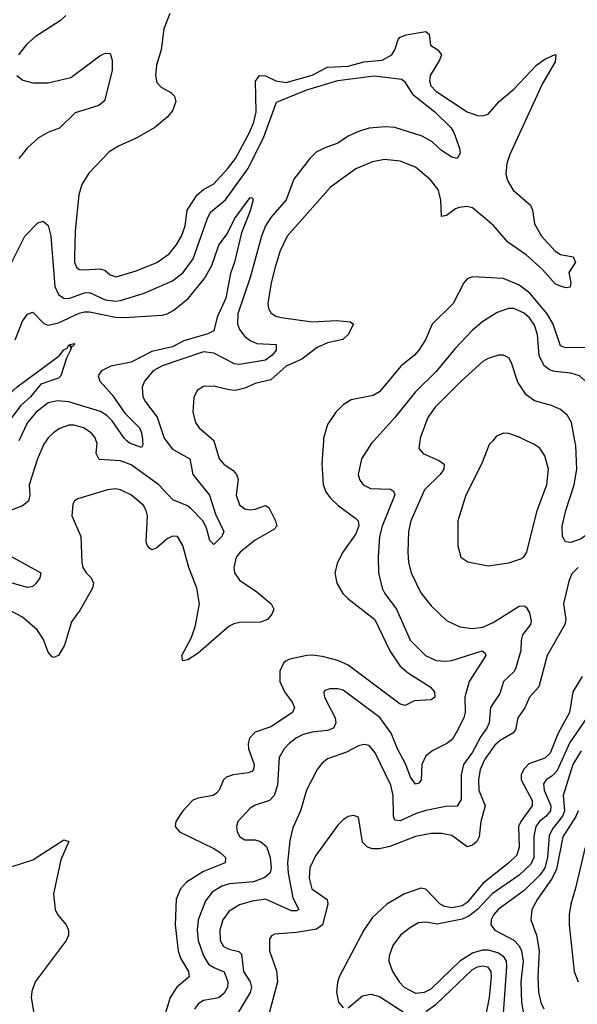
# Model space of a CAD drawing. Header units: inches. Extents: x 1649636 to 1815363, y 506543 to 641975.
# Tile 122 of 256: x 1685860 to 1688015, y 577823 to 581626. Entities that reach past the tile are written whole.
import ezdxf

# ---------------------------------------------------------------- set-up
doc = ezdxf.new("R2010")
doc.units = ezdxf.units.IN
doc.header["$MEASUREMENT"] = 0
doc.layers.add('B6587', color=7, linetype='Continuous')
doc.layers.add('B6588', color=7, linetype='Continuous')

msp = doc.modelspace()

# ---------------------------------------------------------------- linework, layer by layer
at = {"layer": 'B6587', "color": 5}
for points, elevation in [([(1685962.4, 580000), (1685953.5, 579986.5), (1685928.5, 579930), (1685896.6, 579830), (1685898.8, 579790), (1685893.4, 579766.6), (1685870.9, 579749.1), (1685769.7, 579710.3)], 360), ([(1686610.2, 580000), (1686630.2, 579930), (1686648.2, 579910), (1686685, 579885), (1686698, 579870), (1686703.6, 579850), (1686696.1, 579790), (1686710, 579752.9), (1686730, 579737.4), (1686750, 579733), (1686770, 579735), (1686810.2, 579750.2), (1686822.6, 579742.6), (1686848.8, 579690), (1686853.5, 579670), (1686842.5, 579657.5), (1686770, 579615.4), (1686711.8, 579570), (1686696.1, 579550), (1686687.1, 579510), (1686689.5, 579490), (1686710, 579460.8), (1686776.8, 579416.7), (1686832.1, 579370), (1686842.7, 579350), (1686834.6, 579330), (1686818, 579310), (1686790, 579298.9), (1686710, 579297.7), (1686686.9, 579293.1), (1686670, 579283.8), (1686550, 579179.2), (1686510, 579153.6), (1686490, 579149.5), (1686487.1, 579170), (1686522.1, 579237.9), (1686538.5, 579281.5), (1686554.5, 579370), (1686544.9, 579430), (1686513.3, 579510), (1686490, 579595.6), (1686470, 579629.7), (1686450, 579631.4), (1686430, 579620.7), (1686390, 579586.2), (1686370, 579578.7), (1686363.2, 579583.2), (1686353.6, 579593.6), (1686348.9, 579608.9), (1686353.2, 579710), (1686349.1, 579730), (1686338, 579750), (1686292.3, 579790), (1686250, 579810.6), (1686230, 579814.3), (1686199.1, 579810), (1686084, 579776), (1686071.8, 579768.2), (1686064.9, 579755.1), (1686061.7, 579710), (1686096.1, 579630), (1686099.4, 579530), (1686104.2, 579510), (1686116.3, 579490), (1686136.3, 579470), (1686144.6, 579450), (1686141, 579430), (1686093.7, 579346.3), (1686059.5, 579300.5), (1686032.7, 579210), (1686010, 579170.9), (1685990, 579162.4), (1685985.4, 579165.4), (1685970, 579183), (1685952.3, 579232.3), (1685926.9, 579270), (1685870, 579318.8), (1685810, 579351.1)], 380), ([(1686425.9, 580000), (1686450, 579967.8), (1686516.8, 579930), (1686529.2, 579870), (1686593.2, 579790), (1686616.4, 579716.4), (1686648.6, 579650), (1686640.6, 579630), (1686610, 579599.1), (1686594.3, 579614.3), (1686581.8, 579661.8), (1686568.8, 579688.8), (1686519.9, 579739.9), (1686508.6, 579748.6), (1686452, 579772), (1686397.7, 579830), (1686290, 579906.9), (1686250, 579922.5), (1686167.3, 579927.3), (1686155.9, 579950), (1686158.9, 579990), (1686155.2, 580000)], 360), ([(1686334.6, 580000), (1686335.3, 579984.7), (1686330, 579974), (1686284.6, 579990), (1686274.2, 580000)], 340), ([(1687033.8, 580000), (1687027.5, 579912.5), (1687033, 579830), (1687042.9, 579802.9), (1687059.7, 579779.7), (1687091, 579750), (1687159.7, 579699.7), (1687168.7, 579690), (1687171.1, 579671.1), (1687159.2, 579640.8), (1687109.4, 579570), (1687087.7, 579530), (1687078.5, 579490), (1687086.2, 579450), (1687109.3, 579410), (1687128.3, 579390), (1687233, 579310), (1687290, 579188.5), (1687329.8, 579129.8), (1687362.5, 579102.5), (1687446, 579050), (1687463.2, 579030), (1687464.6, 579010), (1687450, 578999.3), (1687384.8, 578995.2), (1687350, 578976.8), (1687330, 578982.6), (1687130, 579133.3), (1687090, 579151.1), (1687030, 579166), (1686990, 579171.9), (1686969.7, 579170.3), (1686904, 579156), (1686889.6, 579150.4), (1686879.7, 579140.4), (1686865, 579110), (1686865.9, 579070), (1686883.1, 579030), (1686913.1, 578990), (1686922.3, 578970), (1686914.2, 578950), (1686830, 578895.6), (1686770, 578874.8), (1686748.5, 578851.5), (1686742.6, 578830), (1686744.3, 578810), (1686765.6, 578750), (1686763.8, 578730), (1686757.1, 578722.9), (1686742.8, 578717.2), (1686684.9, 578710), (1686659.6, 578700.4), (1686647, 578690), (1686630.9, 578650), (1686621, 578639), (1686608, 578630), (1686550, 578619.8), (1686528.8, 578611.2), (1686490, 578571.1), (1686463.6, 578530), (1686460.3, 578510), (1686478, 578490), (1686610, 578425.3), (1686635, 578410), (1686655.2, 578390), (1686653.4, 578370), (1686570, 578336.9), (1686505, 578295), (1686481.9, 578270), (1686464.1, 578230), (1686460.3, 578130), (1686471.9, 578030), (1686481.6, 578001.7), (1686512.5, 577950), (1686514.7, 577930), (1686467, 577890), (1686441.5, 577850), (1686417.5, 577770)], 420), ([(1687228.8, 580000), (1687219.7, 579990), (1687180.6, 579930), (1687167.7, 579870), (1687173.2, 579850), (1687188, 579830), (1687215.7, 579815.8), (1687292.8, 579812.8), (1687305.1, 579805.1), (1687310, 579790.7), (1687261.3, 579670), (1687250.1, 579630), (1687245, 579550), (1687246.8, 579490), (1687260.8, 579430), (1687270.8, 579410), (1687316.6, 579350), (1687368.8, 579230), (1687427.8, 579170), (1687470, 579151.1), (1687508.4, 579148.4), (1687530, 579151.7), (1687647.9, 579187.9), (1687659.1, 579179.1), (1687662, 579170), (1687597, 579070), (1687580.8, 579010), (1687582.2, 578950), (1687577, 578930), (1687550, 578876.4), (1687532.1, 578847.9), (1687510.3, 578830), (1687456.7, 578803.3), (1687430, 578783.5), (1687414.4, 578750), (1687411.6, 578688.4), (1687402.3, 578677.7), (1687390, 578674), (1687370, 578700.5), (1687352.5, 578750), (1687320.1, 578810), (1687296.2, 578870), (1687251.3, 578931.3), (1687110, 579036), (1687090, 579042.2), (1687058.3, 579041.7), (1687043.6, 579036.4), (1687035.5, 579030), (1687035.5, 579024.5), (1687037.4, 579010), (1687078.7, 578930), (1687082, 578910), (1687072.1, 578890), (1687050, 578881.2), (1686990, 578874.5), (1686955.1, 578864.9), (1686930, 578852.2), (1686901.5, 578830), (1686881.8, 578810), (1686863.3, 578776.7), (1686856, 578670), (1686844, 578630), (1686825.5, 578610), (1686770, 578592.2), (1686750, 578580.7), (1686703, 578530), (1686697.6, 578510), (1686700.1, 578490), (1686710.2, 578470), (1686730, 578458.6), (1686770, 578458), (1686790, 578452.5), (1686813.4, 578433.4), (1686827.7, 578390), (1686831.5, 578350), (1686828.2, 578331.8), (1686807.2, 578312.8), (1686763.4, 578296.6), (1686671.1, 578288.9), (1686640.8, 578279.2), (1686604.1, 578255.9), (1686577.6, 578222.4), (1686549.2, 578150), (1686545.5, 578110), (1686549.7, 578069.7), (1686570.5, 578010), (1686590, 577978.9), (1686610, 577965.1), (1686650, 577949.4), (1686664.7, 577910), (1686663.6, 577890), (1686650, 577866.6), (1686630, 577848.1), (1686570, 577837.8), (1686550, 577824.8), (1686535.5, 577804.5)], 440), ([(1687406.2, 580000), (1687403.1, 579970), (1687418.7, 579950), (1687482.6, 579922.6), (1687501.1, 579910), (1687499.3, 579890), (1687485.4, 579870), (1687424.2, 579810), (1687371.3, 579690), (1687362.5, 579650), (1687359.8, 579570), (1687363, 579530), (1687372.4, 579490), (1687410, 579412.7), (1687450, 579361.8), (1687510, 579306.3), (1687561.3, 579281.3), (1687610, 579274.2), (1687650, 579279.5), (1687690, 579297.6), (1687790, 579361.6), (1687810, 579362.6), (1687817.4, 579357.4), (1687830, 579334.9), (1687837, 579303), (1687834.8, 579290), (1687803.4, 579250), (1687797.9, 579230), (1687796.6, 579190), (1687777.7, 579122.3), (1687771.3, 579108.7), (1687729.4, 579070), (1687715.7, 579024.3), (1687679, 578970), (1687674.3, 578910), (1687665.5, 578890), (1687641.9, 578858.1), (1687610, 578796.6), (1687575.3, 578750), (1687565.8, 578710), (1687565.7, 578614.3), (1687551.2, 578588.8), (1687507.5, 578587.5), (1687430, 578571.5), (1687390, 578559.2), (1687330, 578531.9), (1687310, 578534.3), (1687304.6, 578550), (1687304, 578630), (1687293.9, 578670), (1687234, 578794), (1687210, 578822.3), (1687190, 578826.8), (1687170, 578821.7), (1687122.6, 578797.4), (1687050, 578771.2), (1687027.1, 578752.9), (1687009.6, 578730.4), (1686968.7, 578650), (1686944.6, 578570), (1686915.2, 578504.8), (1686903.8, 578456.2), (1686895.5, 578370), (1686897.7, 578330), (1686914.9, 578234.9), (1686938.3, 578190), (1686930, 578184.1), (1686910, 578184.9), (1686810, 578229), (1686758, 578222), (1686710, 578207.3), (1686670, 578183.2), (1686645.4, 578150), (1686633.3, 578110), (1686635.2, 578070), (1686646.9, 578046.9), (1686670, 578035.8), (1686707.2, 578027.2), (1686716.7, 578016.7), (1686724.7, 577950), (1686750.1, 577910), (1686755.7, 577890), (1686750.7, 577869.3), (1686667.3, 577730)], 460), ([(1687688, 580000), (1687674.9, 579985.1), (1687645, 579910), (1687583.9, 579790), (1687552.9, 579690), (1687553.8, 579593.8), (1687564.4, 579550), (1687591.8, 579531.8), (1687670, 579517), (1687750, 579528.8), (1687796.3, 579543.7), (1687808.4, 579551.6), (1687819.7, 579570), (1687860.6, 579730), (1687896.8, 579830), (1687903.2, 579890), (1687890, 579942), (1687870, 579970.9), (1687847.1, 579987.1), (1687819.3, 580000)], 480), ([(1688364.5, 580000), (1688374.5, 579990), (1688440.4, 579940.4), (1688491.3, 579910), (1688494.7, 579890), (1688448.3, 579871.7), (1688330, 579871.9), (1688290, 579859.3), (1688266, 579834), (1688238.2, 579750), (1688210, 579712.4), (1688190, 579701.5), (1688130, 579694), (1688030, 579621.3), (1687990, 579606.8), (1687970, 579609.2), (1687957.7, 579630), (1687956.9, 579670), (1687970.3, 579730), (1688003.6, 579830), (1688012.7, 579890), (1688010, 579981.2), (1688006.2, 580000)], 460), ([(1685758.2, 579590), (1685941.6, 579490), (1685937.3, 579470), (1685922.8, 579450), (1685910, 579437.2), (1685890, 579432.9), (1685830, 579449.9)], 360), ([(1688018.8, 579510), (1687994.3, 579485.7), (1687981.8, 579458.2), (1687962.3, 579370), (1687970.5, 579310), (1687967.5, 579290), (1687898.7, 579170), (1687866.1, 579050), (1687830.1, 579009.9), (1687811.9, 578968.1), (1687785.6, 578930), (1687776.4, 578883.6), (1687766.1, 578870), (1687717.2, 578842.8), (1687696, 578824), (1687658.3, 578770), (1687640.2, 578730), (1687633.4, 578690), (1687633.9, 578650), (1687658.5, 578590), (1687642.3, 578530), (1687635.2, 578470), (1687627.3, 578452.7), (1687610, 578438.5), (1687590, 578432.2), (1687530, 578475.1), (1687490, 578483.1), (1687450, 578482.6), (1687390, 578471.2), (1687290, 578433.4), (1687250, 578424.4), (1687224.1, 578424.1), (1687204.1, 578430), (1687184.3, 578450), (1687170, 578546), (1687150, 578552.8), (1687130, 578548.5), (1687110, 578535.6), (1687090, 578514.8), (1687003.3, 578396.7), (1686981, 578350), (1686978.1, 578310), (1686989.5, 578270), (1687048, 578228), (1687050.7, 578210), (1687030, 578130), (1687006.4, 578113.6), (1686930, 578100.4), (1686845.2, 578094.8), (1686832.5, 578087.5), (1686825.3, 578074.7), (1686825.2, 578030), (1686852.8, 577952.8), (1686856.8, 577910), (1686818.5, 577770)], 480), ([(1688033.8, 579090), (1687997.8, 579030), (1687984.8, 578950), (1687940.9, 578870), (1687910, 578793.6), (1687890, 578774.3), (1687827.8, 578752.2), (1687808.4, 578731.6), (1687798.1, 578710), (1687797.9, 578690), (1687840.9, 578610), (1687841.3, 578590), (1687796.6, 578530), (1687788, 578510), (1687790.3, 578430), (1687780.8, 578399.2), (1687751.1, 578370), (1687649.8, 578290.2), (1687590, 578217.1), (1687570, 578203.4), (1687530, 578196), (1687501.4, 578201.4), (1687485.6, 578210), (1687430, 578267.9), (1687410, 578272.5), (1687347.4, 578250), (1687278.6, 578210), (1687222.6, 578157.4), (1687190, 578109.8), (1687094.7, 577930), (1687088.1, 577908.1), (1687084.9, 577870), (1687091.5, 577831.5), (1687110, 577810.4)], 520), ([(1688051.7, 578930), (1687985.9, 578834.1), (1687935.7, 578724.3), (1687916.1, 578703.9), (1687894.4, 578690), (1687884.8, 578675.2), (1687886.6, 578650), (1687913.2, 578590), (1687911.5, 578570), (1687894.8, 578550), (1687868.9, 578530), (1687855.2, 578510), (1687847.5, 578472.5), (1687846.9, 578390), (1687836.1, 578364), (1687790, 578321.7), (1687685.8, 578250), (1687629.1, 578190), (1687596.4, 578163.6), (1687570, 578151.7), (1687472.9, 578132.9), (1687430, 578141.1), (1687401.8, 578138.2), (1687370, 578120.6), (1687332.1, 578090), (1687302.2, 578050), (1687287.7, 578010), (1687286.7, 577990), (1687300.2, 577950), (1687327.1, 577910), (1687346.3, 577890), (1687390, 577866.3), (1687425.1, 577870), (1687450, 577883.7), (1687565.5, 577994.5), (1687610, 578022.7), (1687650, 578034), (1687670, 578033.5), (1687710, 578021.9), (1687728.8, 578008.8), (1687739.7, 577990), (1687742.1, 577970), (1687727.9, 577770)], 540), ([(1688030, 578802.5), (1687998.1, 578750), (1687960.2, 578630), (1687966, 578570), (1687958.3, 578550), (1687919.3, 578500.7), (1687906.4, 578473.6), (1687899.7, 578390), (1687889, 578350), (1687870, 578321.6), (1687810, 578263.5), (1687709.6, 578190), (1687691.9, 578170), (1687681.7, 578150), (1687680.6, 578130), (1687696.9, 578110), (1687770, 578070.7), (1687789.8, 578049.8), (1687799.3, 578030), (1687805.5, 577990), (1687797.3, 577910), (1687798.8, 577830), (1687810, 577772.7)], 560), ([(1688018.2, 578570), (1688010, 578548.3), (1687959.7, 578470), (1687935.1, 578344.9), (1687918.1, 578310), (1687861, 578230), (1687839, 578190), (1687834.9, 578150), (1687857.2, 578090), (1687867.2, 578030), (1687863, 577930), (1687865.7, 577870), (1687873.9, 577830), (1687886.3, 577806.3)], 580), ([(1685830, 578355.2), (1685910, 578381.1), (1686030, 578458.4), (1686050, 578452), (1686018.9, 578381.1), (1685990.3, 578250), (1685996.4, 578190), (1686006, 578170), (1686039.3, 578130), (1686048, 578110), (1686048.2, 578090), (1686039.3, 578070), (1685919.6, 577910), (1685906.8, 577873.2), (1685904.7, 577850), (1685921.1, 577750), (1685910.3, 577730), (1685831.2, 577628.8)], 380), ([(1688045.4, 578430), (1688008.5, 578271.5), (1687989.7, 578210), (1687983.5, 578170), (1687984.1, 578130), (1688002.7, 577950), (1688019.1, 577910)], 620), ([(1687430, 577795.8), (1687470, 577823.5), (1687610, 577957.2), (1687630, 577968.2), (1687650, 577972.4), (1687668.4, 577968.4), (1687680.9, 577950), (1687682.3, 577930), (1687674.8, 577850), (1687658.6, 577770)], 520), ([(1687130, 577810.3), (1687184.5, 577855.5), (1687217.3, 577862.7), (1687250, 577853.9), (1687350, 577789.7)], 520)]:
    msp.add_lwpolyline(points, dxfattribs=dict(at, elevation=elevation))
at = {"layer": 'B6588', "color": 5}
for points, elevation in [([(1686038.2, 581641.8), (1686017.1, 581622.9), (1685920, 581560), (1685885.8, 581530), (1685855.5, 581490)], 360), ([(1686440.1, 581650), (1686417.2, 581590), (1686406.1, 581510), (1686388.8, 581450), (1686385, 581410), (1686390, 581383.8), (1686406, 581366), (1686444.2, 581344.2), (1686458.7, 581330), (1686463.6, 581310), (1686450, 581273.6), (1686430.2, 581250), (1686382.7, 581210), (1686312.7, 581170), (1686241.9, 581138.1), (1686205, 581115), (1686126.8, 581033.1), (1686099.6, 580990), (1686088, 580950), (1686074.6, 580810), (1686071.3, 580710), (1686072.2, 580690), (1686079.7, 580670), (1686090, 580661.4), (1686110, 580659.5), (1686170, 580664.2), (1686190, 580657.6), (1686210, 580640.7), (1686232.9, 580632.9), (1686310, 580655.9), (1686390, 580688.6), (1686438.1, 580721.9), (1686465, 580755), (1686484.7, 580790), (1686499.1, 580830), (1686507.2, 580890), (1686545.8, 580950), (1686569.7, 580970.3), (1686610, 580992.1), (1686663.6, 581050), (1686693.5, 581090), (1686748.4, 581190), (1686765.2, 581230), (1686774.2, 581270), (1686771.5, 581388.5), (1686786.4, 581410), (1686810, 581409), (1686850, 581389.7), (1686890, 581383.9), (1686990, 581411.4), (1687050, 581442.6), (1687130, 581446.5), (1687190, 581463.5), (1687260.4, 581470), (1687297.9, 581490), (1687309.5, 581510), (1687322.7, 581550), (1687330, 581558.4), (1687353.1, 581566.9), (1687430, 581580.1), (1687442.3, 581570), (1687448.1, 581528.1), (1687476, 581510), (1687490.2, 581490), (1687482.8, 581470), (1687446.8, 581410), (1687444.2, 581390), (1687449.6, 581370), (1687468.5, 581350), (1687590, 581270.1), (1687630, 581256.3), (1687650, 581254.5), (1687670, 581261.2), (1687713.2, 581310), (1687770, 581358), (1687857.4, 581450), (1687890, 581473.1), (1687930, 581491.7), (1687932.7, 581490), (1687930, 581463.6), (1687880.9, 581379.1), (1687754.1, 581105.9), (1687742.2, 581070), (1687738.3, 581030), (1687744.8, 581004.8), (1687767, 580967), (1687833.7, 580910), (1687842.2, 580890), (1687850, 580838), (1687876.4, 580790), (1687930, 580732.6), (1687950, 580719.4), (1687998.8, 580710), (1688007.7, 580690), (1687982, 580650), (1687990.3, 580610), (1687987.3, 580592.7), (1687970.2, 580589.8), (1687950, 580596.2), (1687930, 580606.4), (1687880.9, 580660.9), (1687817.3, 580717.3), (1687747.1, 580767.1), (1687691.7, 580831.7), (1687610, 580898.8), (1687590, 580903.9), (1687558.8, 580901.2), (1687544.3, 580895.7), (1687510, 580869.8), (1687490, 580865.6), (1687487.8, 580930), (1687476.9, 580970), (1687447.2, 581007.2), (1687390, 581056.7), (1687330, 581080.2), (1687270, 581085.7), (1687222.9, 581077.1), (1687159.6, 581050), (1687061.2, 580978.8), (1686893.1, 580790), (1686867.2, 580732.8), (1686846.8, 580670), (1686831.7, 580610), (1686819, 580530), (1686822, 580510), (1686832.3, 580492.3), (1686850, 580481.4), (1686870, 580476.1), (1686990, 580459.2), (1687084.5, 580464.5), (1687138.6, 580458.6), (1687150.2, 580450), (1687130, 580409.8), (1687108.9, 580391.1), (1687050, 580378), (1687010, 580360.6), (1686950, 580314.3), (1686890, 580287.4), (1686830, 580235.6), (1686770, 580220.7), (1686730, 580202.7), (1686694.2, 580194.2), (1686670, 580195.9), (1686609, 580211), (1686570.3, 580209.7), (1686545.7, 580194.3), (1686532.9, 580167.1), (1686529.2, 580110), (1686538.9, 580070), (1686553.7, 580050), (1686610, 580000.7), (1686610.2, 580000)], 380), ([(1685848.7, 581410), (1685872, 581392), (1685910, 581382.3), (1685970, 581381.7), (1686057.4, 581402.6), (1686170, 581485.8), (1686190, 581496.5), (1686210, 581494.8), (1686217, 581470), (1686217.7, 581430), (1686187.1, 581312.9), (1686165.4, 581294.6), (1686074, 581266), (1686013.5, 581206.5), (1685968.9, 581190), (1685932.6, 581170), (1685890, 581130.8), (1685856.3, 581090)], 360), ([(1685810, 580650.5), (1685879.8, 580790), (1685930, 580841.7), (1685950, 580848.5), (1685970, 580830.5), (1685980.6, 580790), (1685996, 580596), (1686010, 580565.2), (1686030, 580550.8), (1686050, 580549.2), (1686110, 580571.6), (1686130, 580572.7), (1686190, 580544.5), (1686230, 580538.6), (1686250, 580541), (1686341.5, 580570), (1686450, 580617.9), (1686491.1, 580650), (1686530, 580702.3), (1686583.8, 580856.2), (1686597.6, 580882.4), (1686655.7, 580930), (1686741.1, 581050), (1686802.4, 581170), (1686852, 581308), (1686970, 581354.6), (1687089.5, 581390.5), (1687230, 581409.4), (1687336.3, 581396.3), (1687347.2, 581387.2), (1687378.2, 581338.2), (1687464.7, 581270), (1687525.7, 581210), (1687537.4, 581190), (1687559.5, 581130), (1687563, 581110), (1687551, 581090), (1687530, 581095.1), (1687490, 581120.9), (1687454.4, 581154.4), (1687415.6, 581175.6), (1687310, 581209.2), (1687272.7, 581212.7), (1687210, 581206.7), (1687170, 581194.3), (1687130, 581176), (1687090, 581149.1), (1687036.9, 581130), (1687006.3, 581113.7), (1686980.7, 581090), (1686919.4, 581010), (1686890.1, 580929.9), (1686830, 580862.3), (1686810.1, 580830), (1686794.3, 580790), (1686750.4, 580630), (1686702.3, 580490), (1686701.6, 580450), (1686709.4, 580429.4), (1686730, 580403), (1686750, 580386.7), (1686775.8, 580375.8), (1686851.3, 580371.3), (1686850.9, 580350), (1686835.1, 580330), (1686810, 580310.5), (1686710, 580294.3), (1686690, 580297), (1686610, 580338.5), (1686570, 580343.6), (1686410, 580289.3), (1686375.9, 580270), (1686341.8, 580230), (1686333.3, 580206.7), (1686335.8, 580170), (1686345.7, 580150), (1686390.8, 580090.8), (1686418.4, 580010), (1686425.9, 580000)], 360), ([(1685842.1, 580390), (1685870, 580461.1), (1685890, 580488.8), (1685910, 580495.8), (1685952.6, 580452.6), (1685970, 580445.6), (1686010, 580454.6), (1686090, 580493.2), (1686110, 580498.3), (1686130, 580498.3), (1686230, 580476.7), (1686264.4, 580475.6), (1686410, 580485), (1686430, 580490.1), (1686455.5, 580504.5), (1686510.7, 580549.3), (1686573.7, 580626.3), (1686603, 580677), (1686630, 580755.2), (1686661.2, 580798.8), (1686690, 580857.2), (1686750, 580939.5), (1686757.7, 580937.7), (1686761.6, 580930), (1686750, 580887.6), (1686716.6, 580803.4), (1686690.1, 580690), (1686674.5, 580645.5), (1686656, 580550), (1686622.9, 580477.1), (1686610, 580424.5), (1686587.2, 580412.8), (1686494.4, 580385.6), (1686450, 580362.4), (1686370, 580344.7), (1686290, 580302.9), (1686211.8, 580288.2), (1686175.6, 580270), (1686163.2, 580250), (1686169.2, 580230), (1686217.3, 580177.3), (1686265.9, 580105.9), (1686322.5, 580050), (1686331.1, 580030), (1686334.3, 580005.7), (1686334.6, 580000)], 340), ([(1688050, 580360.4), (1687970, 580359.1), (1687950, 580366.4), (1687922.4, 580450), (1687899.2, 580490), (1687831.1, 580570), (1687790, 580600.3), (1687730, 580626.1), (1687610, 580632.7), (1687590, 580625.7), (1687576.1, 580610), (1687535.7, 580530), (1687454.5, 580450), (1687428.1, 580390), (1687403.2, 580350), (1687385.4, 580330), (1687332.4, 580287.6), (1687251, 580189), (1687225.5, 580174.5), (1687141.6, 580158.4), (1687110, 580138.5), (1687081.7, 580110), (1687050, 580062), (1687034.5, 580010), (1687033.8, 580000)], 420), ([(1688082.1, 580000), (1688076.5, 580150), (1688063, 580203), (1688048.4, 580228.4), (1688023.5, 580250), (1687990, 580260.8), (1687927.7, 580267.7), (1687910, 580272.9), (1687888, 580288), (1687868, 580328), (1687861.6, 580410), (1687850, 580446.8), (1687830, 580474.4), (1687810, 580492.3), (1687770, 580511.2), (1687748.9, 580511.1), (1687705.5, 580494.5), (1687650, 580460.9), (1687610, 580426.6), (1687543.4, 580356.6), (1687470, 580266.9), (1687390, 580188.3), (1687310, 580089.8), (1687228.8, 580000)], 440), ([(1685657.3, 580000), (1685658.7, 580001.3), (1685690, 580072.2), (1685730, 580116), (1685770, 580136.5), (1685850, 580207.5), (1686012.4, 580327.6), (1686030, 580350.4), (1686042.9, 580357.1), (1686050, 580370.4), (1686070, 580376), (1686072.7, 580372.7), (1686063.1, 580363.1), (1686052.7, 580367.3), (1686058.5, 580358.5), (1686056.4, 580350), (1686040.9, 580319.1), (1686019.2, 580250), (1686010, 580242), (1685941.5, 580218.5), (1685902.1, 580170), (1685864.4, 580135.6), (1685803.8, 580056.2), (1685774.1, 580000)], 320), ([(1688006.2, 580000), (1687992.2, 580070), (1687977.1, 580097.1), (1687950, 580120.3), (1687915.8, 580135.8), (1687850, 580154.5), (1687817.5, 580177.5), (1687785.9, 580225.9), (1687761.3, 580301.3), (1687750, 580319.7), (1687730, 580329.8), (1687710, 580330.7), (1687670, 580317.7), (1687650, 580305.3), (1687566.3, 580230), (1687466.3, 580130), (1687438, 580090), (1687407.2, 580010), (1687406.2, 580000)], 460), ([(1686274.2, 580000), (1686263.9, 580010), (1686216.8, 580076.8), (1686197.1, 580097.1), (1686172.2, 580112.2), (1686049.3, 580150.7), (1686005.6, 580154.4), (1685970, 580145.7), (1685923.4, 580110), (1685889.3, 580070), (1685856.1, 580000)], 340), ([(1686155.2, 580000), (1686150, 580014), (1686135.5, 580030), (1686106.6, 580050), (1686070, 580060.5), (1686050, 580060.5), (1686013.3, 580046.7), (1685990, 580030.6), (1685969.3, 580010.7), (1685962.4, 580000)], 360), ([(1687819.3, 580000), (1687790, 580013.6), (1687750, 580027.7), (1687730, 580028.6), (1687703.1, 580016.9), (1687688, 580000)], 480)]:
    msp.add_lwpolyline(points, dxfattribs=dict(at, elevation=elevation))

doc.saveas('drawing.dxf')
